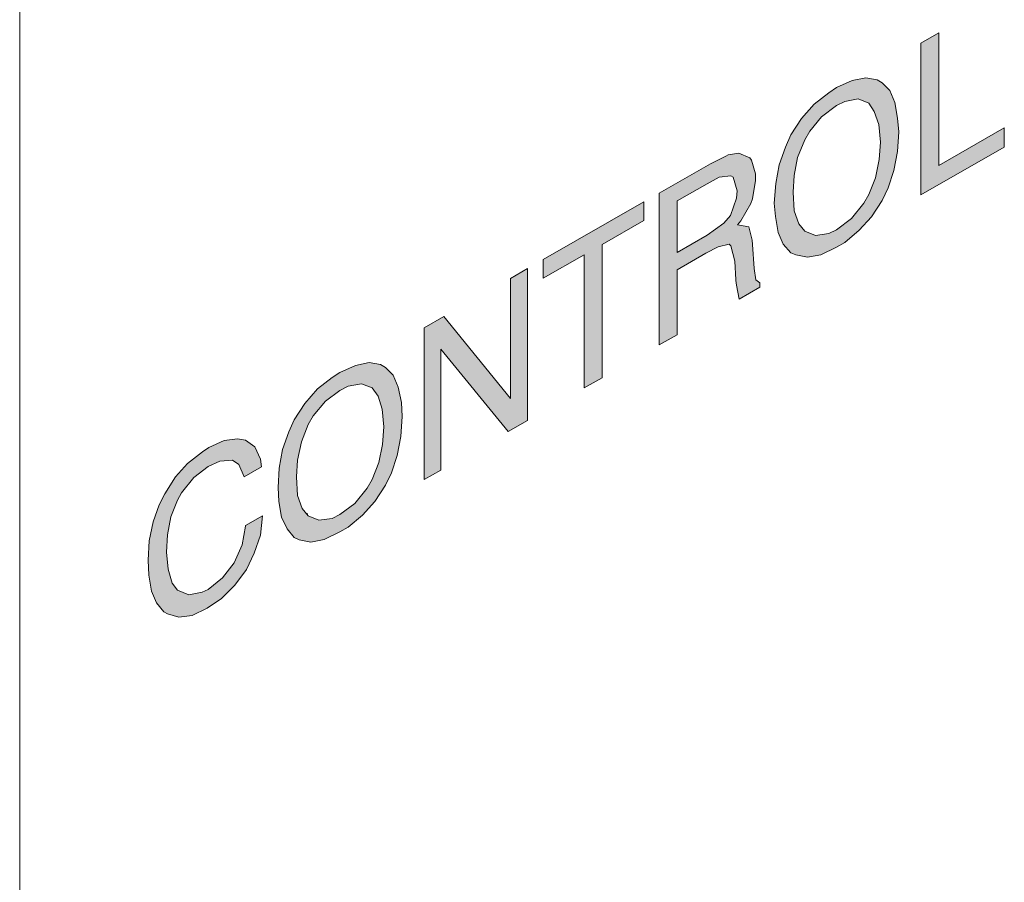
# Model space of a CAD drawing. Header units: millimetres. Extents: x -556 to 0, y 0 to 403.
# Tile 38 of 57: x -40.2 to -36.11, y 189.53 to 193.11. Entities that reach past the tile are written whole.
import ezdxf

# ---------------------------------------------------------------- set-up
doc = ezdxf.new("R2010")
doc.units = ezdxf.units.MM
doc.header["$LTSCALE"] = 2

# ---------------------------------------------------------------- blocks, each defined once
blk = doc.blocks.new('CGI0800-02')
h = blk.add_hatch(color=31)
h.dxf.hatch_style = 1
h.paths.add_polyline_path([(-39.22292911, 191.3390755), (-39.26209531, 191.36732093), (-39.29434982, 191.37284113), (-39.34964328, 191.36514675), (-39.41415231, 191.33615277), (-39.43949514, 191.31894775), (-39.50170028, 191.26992355), (-39.55238595, 191.21416185), (-39.59615994, 191.14368181), (-39.61919888, 191.0984397), (-39.64454171, 191.0278555), (-39.66066897, 190.94921233), (-39.66527676, 190.86916958), (-39.66297286, 190.80643601), (-39.65145339, 190.74098139), (-39.63071835, 190.69148845), (-39.60076773, 190.65528823), (-39.58464047, 190.64585573), (-39.53856259, 190.63225052), (-39.48326913, 190.6399449), (-39.42106399, 190.67028639), (-39.36116275, 190.70998225), (-39.30586929, 190.76571791), (-39.25748752, 190.83083399), (-39.225233, 190.8973757), (-39.19989017, 190.97329782), (-39.19067459, 191.05331453), (-39.26209531, 191.01234929), (-39.26209531, 191.00968033), (-39.27591867, 190.93235862), (-39.30817319, 190.85781004), (-39.35655496, 190.79536292), (-39.4164562, 190.74766018), (-39.44179904, 190.73579308), (-39.4970925, 190.72542974), (-39.54317038, 190.74437287), (-39.56620932, 190.77386163), (-39.58233657, 190.8313354), (-39.58924826, 190.9021019), (-39.58464047, 190.97413777), (-39.5708171, 191.04879052), (-39.54317038, 191.11802722), (-39.52704312, 191.14862911), (-39.47635745, 191.2123977), (-39.4164562, 191.25743148), (-39.36807443, 191.2798442), (-39.31508487, 191.28354817), (-39.28974203, 191.26605671), (-39.26670309, 191.21521627), (-39.19528238, 191.25618151), (-39.19989017, 191.28823506)])
h.paths.add_polyline_path([(-38.6492595, 191.63609136), (-38.68151401, 191.66830116), (-38.70224906, 191.68042866), (-38.74832694, 191.68869595), (-38.80592429, 191.67701115), (-38.87043332, 191.64801717), (-38.90268784, 191.62684778), (-38.96258908, 191.57914503), (-39.01557865, 191.51939291), (-39.05935263, 191.45158183), (-39.08239157, 191.4010018), (-39.10773441, 191.32774864), (-39.12155777, 191.25042693), (-39.12616556, 191.17038418), (-39.12386167, 191.11298853), (-39.1123422, 191.04753391), (-39.08930325, 190.99936243), (-39.05935263, 190.96316221), (-39.03861759, 190.95370367), (-38.99023581, 190.94408888), (-38.93494236, 190.95445222), (-38.87043332, 190.98611516), (-38.83587491, 191.00593705), (-38.77597367, 191.05630875), (-38.725288, 191.11207046), (-38.68151401, 191.17988154), (-38.65617118, 191.23178303), (-38.63313224, 191.30371473), (-38.61700498, 191.3823579), (-38.61239719, 191.46506961), (-38.61470109, 191.52246526), (-38.62852445, 191.58659842)])
h.paths.add_polyline_path([(-38.73680747, 191.58320694), (-38.71146464, 191.54970172), (-38.69533738, 191.4948969), (-38.6884257, 191.42146145), (-38.69303348, 191.34942558), (-38.70916074, 191.27345137), (-38.73680747, 191.20421467), (-38.75754252, 191.1683009), (-38.80822819, 191.10453232), (-38.87043332, 191.05817708), (-38.90268784, 191.0423456), (-38.9579813, 191.03465122), (-39.00175528, 191.05224685), (-39.02709812, 191.08308311), (-39.04552927, 191.13656647), (-39.05013706, 191.21399234), (-39.04552927, 191.28335925), (-39.02940201, 191.35933346), (-39.00175528, 191.43123912), (-38.98102024, 191.46715289), (-38.93033457, 191.52825251), (-38.87043332, 191.57328629), (-38.83587491, 191.59043922), (-38.78058146, 191.60080257)], flags=16)
h.paths.add_polyline_path([(-38.43960514, 191.8791163), (-38.52024143, 191.83286522), (-38.52024143, 191.20299074), (-38.45112461, 191.24263452), (-38.45112461, 191.74435128), (-38.17235344, 191.4025311), (-38.09171715, 191.44878217), (-38.09171715, 192.07865666), (-38.16313786, 192.03769142), (-38.16313786, 191.53980912)])
h.paths.add_polyline_path([(-37.78299535, 192.17833237), (-37.6102033, 192.27744182), (-37.6102033, 192.35484165), (-38.02720811, 192.11565752), (-38.02720811, 192.03825769), (-37.85671996, 192.13604568), (-37.85671996, 191.58357102), (-37.78299535, 191.62585772)])
h.paths.add_polyline_path([(-37.16324786, 192.52846701), (-37.17015954, 192.53784743), (-37.21623742, 192.55679056), (-37.26001141, 192.55036555), (-37.26922698, 192.54507971), (-37.33373602, 192.51341677), (-37.54569427, 192.39184251), (-37.54569427, 191.76196803), (-37.47196966, 191.80425473), (-37.47196966, 192.07381966), (-37.35216717, 192.14253554), (-37.3014815, 192.16893869), (-37.25540362, 192.17935411), (-37.24849194, 192.17264265), (-37.23236468, 192.10983096), (-37.22775689, 192.03240509), (-37.22775689, 192.02973613), (-37.225453, 192.00970591), (-37.21393353, 191.95225817), (-37.12868945, 192.00115217), (-37.12868945, 192.01983488), (-37.14481671, 192.03193635), (-37.15172839, 192.0786822), (-37.15864007, 192.17880725), (-37.16094397, 192.19616851), (-37.17476733, 192.25229479), (-37.22084521, 192.26056208), (-37.20702185, 192.27649771), (-37.16555175, 192.34832525), (-37.15864007, 192.36830339), (-37.1471206, 192.44430364), (-37.1471206, 192.47099323)])
h.paths.add_polyline_path([(-37.29687371, 192.45716029), (-37.24849194, 192.46355926), (-37.23927636, 192.45816926), (-37.2231491, 192.40069548), (-37.225453, 192.37001546), (-37.25079583, 192.29943126), (-37.27844256, 192.26755999), (-37.34755938, 192.21724037), (-37.47196966, 192.14588157), (-37.47196966, 192.35939834), (-37.34755938, 192.43075715)], flags=16)
h.paths.add_polyline_path([(-36.58957825, 192.81747599), (-36.62183277, 192.84968579), (-36.64256781, 192.86181329), (-36.68864569, 192.87008058), (-36.74624304, 192.85839578), (-36.81075208, 192.8294018), (-36.84300659, 192.80823241), (-36.90290784, 192.76052966), (-36.9558974, 192.70077754), (-36.99967139, 192.63296646), (-37.02271033, 192.58238643), (-37.04805316, 192.50913327), (-37.06187652, 192.43181156), (-37.06878821, 192.35044735), (-37.06418042, 192.29437316), (-37.05266095, 192.22891854), (-37.0319259, 192.1794256), (-36.99967139, 192.14454684), (-36.97893634, 192.1350883), (-36.93055456, 192.12547351), (-36.87526111, 192.13583685), (-36.81075208, 192.16749979), (-36.77619367, 192.18732168), (-36.71629242, 192.23769338), (-36.66560675, 192.29345509), (-36.62183277, 192.36126617), (-36.59648993, 192.41316766), (-36.57345099, 192.48509936), (-36.55732373, 192.56374253), (-36.55271595, 192.64645424), (-36.55732373, 192.70252843), (-36.5688432, 192.76798305)])
h.paths.add_polyline_path([(-36.67712622, 192.76459157), (-36.65408728, 192.72976489), (-36.63565613, 192.67628153), (-36.62874445, 192.60284608), (-36.63335224, 192.53081021), (-36.6494795, 192.454836), (-36.67712622, 192.3855993), (-36.69786127, 192.34968553), (-36.74854694, 192.28591695), (-36.81075208, 192.23956171), (-36.84300659, 192.22373023), (-36.89830005, 192.21603585), (-36.94207403, 192.23363148), (-36.96741687, 192.26446774), (-36.98584802, 192.3179511), (-36.99045581, 192.39537697), (-36.98584802, 192.46474388), (-36.97202466, 192.53939663), (-36.94207403, 192.61262375), (-36.92133899, 192.64853752), (-36.87295721, 192.70831568), (-36.81075208, 192.75467092), (-36.77619367, 192.77182385), (-36.72090021, 192.7821872)], flags=16)
h.paths.add_polyline_path([(-36.38683558, 193.05653655), (-36.46056019, 193.01424985), (-36.46056019, 192.38437537), (-36.11497608, 192.58259427), (-36.11497608, 192.66266306), (-36.38683558, 192.50673086)])
at = {"color": 0, "linetype": 'Continuous', "lineweight": 0, "extrusion": (0.707107, -0.40558, 0.579228)}
blk.add_line((-40.19817029, 229.76566463), (-40.19817029, 170.07379998), dxfattribs=at)
at = {"color": 31, "linetype": 'Continuous', "lineweight": 0, "extrusion": (0.707107, -0.40558, 0.579228)}
for p, q in [((-36.46056019, 193.01424985, -26.43819485), (-36.38683558, 193.05653655, -26.43819485)), ((-36.38683558, 193.05653655, -26.43819485), (-36.38683558, 192.50673086, -26.43819485)), ((-36.46056019, 192.38437537, -26.43819485), (-36.46056019, 193.01424985, -26.43819485)), ((-36.81075208, 192.8294018, -26.43819485), (-36.74624304, 192.85839578, -26.43819485)), ((-36.74624304, 192.85839578, -26.43819485), (-36.68864569, 192.87008058, -26.43819485)), ((-36.68864569, 192.87008058, -26.43819485), (-36.64256781, 192.86181329, -26.43819485)), ((-36.64256781, 192.86181329, -26.43819485), (-36.62183277, 192.84968579, -26.43819485)), ((-36.62183277, 192.84968579, -26.43819485), (-36.58957825, 192.81747599, -26.43819485)), ((-36.84300659, 192.80823241, -26.43819485), (-36.81075208, 192.8294018, -26.43819485)), ((-36.58957825, 192.81747599, -26.43819485), (-36.5688432, 192.76798305, -26.43819485)), ((-36.90290784, 192.76052966, -26.43819485), (-36.84300659, 192.80823241, -26.43819485)), ((-36.77619367, 192.77182385, -26.43819485), (-36.81075208, 192.75467092, -26.43819485)), ((-36.72090021, 192.7821872, -26.43819485), (-36.77619367, 192.77182385, -26.43819485)), ((-36.67712622, 192.76459157, -26.43819485), (-36.72090021, 192.7821872, -26.43819485)), ((-36.5688432, 192.76798305, -26.43819485), (-36.55732373, 192.70252843, -26.43819485)), ((-36.9558974, 192.70077754, -26.43819485), (-36.90290784, 192.76052966, -26.43819485)), ((-36.81075208, 192.75467092, -26.43819485), (-36.87295721, 192.70831568, -26.43819485)), ((-36.65408728, 192.72976489, -26.43819485), (-36.67712622, 192.76459157, -26.43819485)), ((-36.63565613, 192.67628153, -26.43819485), (-36.65408728, 192.72976489, -26.43819485)), ((-36.99967139, 192.63296646, -26.43819485), (-36.9558974, 192.70077754, -26.43819485)), ((-36.87295721, 192.70831568, -26.43819485), (-36.92133899, 192.64853752, -26.43819485)), ((-36.55732373, 192.70252843, -26.43819485), (-36.55271595, 192.64645424, -26.43819485)), ((-36.92133899, 192.64853752, -26.43819485), (-36.94207403, 192.61262375, -26.43819485)), ((-36.62874445, 192.60284608, -26.43819485), (-36.63565613, 192.67628153, -26.43819485)), ((-36.55271595, 192.64645424, -26.43819485), (-36.55732373, 192.56374253, -26.43819485)), ((-36.38683558, 192.50673086, -26.43819485), (-36.11497608, 192.66266306, -26.43819485)), ((-36.11497608, 192.66266306, -26.43819485), (-36.11497608, 192.58259427, -26.43819485)), ((-37.02271033, 192.58238643, -26.43819485), (-36.99967139, 192.63296646, -26.43819485)), ((-36.94207403, 192.61262375, -26.43819485), (-36.97202466, 192.53939663, -26.43819485)), ((-37.04805316, 192.50913327, -26.43819485), (-37.02271033, 192.58238643, -26.43819485)), ((-36.63335224, 192.53081021, -26.43819485), (-36.62874445, 192.60284608, -26.43819485)), ((-36.55732373, 192.56374253, -26.43819485), (-36.57345099, 192.48509936, -26.43819485)), ((-36.11497608, 192.58259427, -26.43819485), (-36.46056019, 192.38437537, -26.43819485)), ((-37.33373602, 192.51341677, -26.43819485), (-37.26922698, 192.54507971, -26.43819485)), ((-37.26922698, 192.54507971, -26.43819485), (-37.26001141, 192.55036555, -26.43819485)), ((-37.26001141, 192.55036555, -26.43819485), (-37.21623742, 192.55679056, -26.43819485)), ((-37.21623742, 192.55679056, -26.43819485), (-37.17015954, 192.53784743, -26.43819485)), ((-37.17015954, 192.53784743, -26.43819485), (-37.16324786, 192.52846701, -26.43819485)), ((-37.16324786, 192.52846701, -26.43819485), (-37.1471206, 192.47099323, -26.43819485)), ((-36.97202466, 192.53939663, -26.43819485), (-36.98584802, 192.46474388, -26.43819485)), ((-36.6494795, 192.454836, -26.43819485), (-36.63335224, 192.53081021, -26.43819485)), ((-37.54569427, 192.39184251, -26.43819485), (-37.33373602, 192.51341677, -26.43819485)), ((-37.06187652, 192.43181156, -26.43819485), (-37.04805316, 192.50913327, -26.43819485)), ((-36.57345099, 192.48509936, -26.43819485), (-36.59648993, 192.41316766, -26.43819485)), ((-37.29687371, 192.45716029, -26.43819485), (-37.34755938, 192.43075715, -26.43819485)), ((-37.24849194, 192.46355926, -26.43819485), (-37.29687371, 192.45716029, -26.43819485)), ((-37.24863951, 192.46353974, -26.43819485), (-37.23927636, 192.45816926, -26.43819485)), ((-37.23927636, 192.45816926, -26.43819485), (-37.24849194, 192.46355926, -26.43819485)), ((-37.2231491, 192.40069548, -26.43819485), (-37.23927636, 192.45816926, -26.43819485)), ((-37.1471206, 192.44430364, -26.43819485), (-37.15864007, 192.36830339, -26.43819485)), ((-37.1471206, 192.47099323, -26.43819485), (-37.1471206, 192.44430364, -26.43819485)), ((-36.98584802, 192.46474388, -26.43819485), (-36.99045581, 192.39537697, -26.43819485)), ((-36.67712622, 192.3855993, -26.43819485), (-36.6494795, 192.454836, -26.43819485)), ((-37.34755938, 192.43075715, -26.43819485), (-37.47196966, 192.35939834, -26.43819485)), ((-37.225453, 192.37001546, -26.43819485), (-37.2231491, 192.40069548, -26.43819485)), ((-37.06878821, 192.35044735, -26.43819485), (-37.06187652, 192.43181156, -26.43819485)), ((-36.59648993, 192.41316766, -26.43819485), (-36.62183277, 192.36126617, -26.43819485)), ((-37.54569427, 191.76196803, -26.43819485), (-37.54569427, 192.39184251, -26.43819485)), ((-37.47196966, 192.35939834, -26.43819485), (-37.47196966, 192.14588157, -26.43819485)), ((-37.25079583, 192.29943126, -26.43819485), (-37.225453, 192.37001546, -26.43819485)), ((-37.15864007, 192.36830339, -26.43819485), (-37.16555175, 192.34832525, -26.43819485)), ((-36.99045581, 192.39537697, -26.43819485), (-36.98584802, 192.3179511, -26.43819485)), ((-36.69786127, 192.34968553, -26.43819485), (-36.67712622, 192.3855993, -26.43819485)), ((-36.62183277, 192.36126617, -26.43819485), (-36.66560675, 192.29345509, -26.43819485)), ((-38.02720811, 192.11565752, -26.43819485), (-37.6102033, 192.35484165, -26.43819485)), ((-37.6102033, 192.35484165, -26.43819485), (-37.6102033, 192.27744182, -26.43819485)), ((-37.16555175, 192.34832525, -26.43819485), (-37.20702185, 192.27649771, -26.43819485)), ((-37.06418042, 192.29437316, -26.43819485), (-37.06878821, 192.35044735, -26.43819485)), ((-36.74854694, 192.28591695, -26.43819485), (-36.69786127, 192.34968553, -26.43819485)), ((-37.27844256, 192.26755999, -26.43819485), (-37.25079583, 192.29943126, -26.43819485)), ((-37.05266095, 192.22891854, -26.43819485), (-37.06418042, 192.29437316, -26.43819485)), ((-36.98584802, 192.3179511, -26.43819485), (-36.96741687, 192.26446774, -26.43819485)), ((-36.81075208, 192.23956171, -26.43819485), (-36.74854694, 192.28591695, -26.43819485)), ((-36.66560675, 192.29345509, -26.43819485), (-36.71629242, 192.23769338, -26.43819485)), ((-37.6102033, 192.27744182, -26.43819485), (-37.78299535, 192.17833237, -26.43819485)), ((-37.34755938, 192.21724037, -26.43819485), (-37.27844256, 192.26755999, -26.43819485)), ((-37.20702185, 192.27649771, -26.43819485), (-37.22084521, 192.26056208, -26.43819485)), ((-37.22084521, 192.26056208, -26.43819485), (-37.17476733, 192.25229479, -26.43819485)), ((-37.17476733, 192.25229479, -26.43819485), (-37.16094397, 192.19616851, -26.43819485)), ((-36.96741687, 192.26446774, -26.43819485), (-36.94207403, 192.23363148, -26.43819485)), ((-36.84300659, 192.22373023, -26.43819485), (-36.81075208, 192.23956171, -26.43819485)), ((-36.71629242, 192.23769338, -26.43819485), (-36.77619367, 192.18732168, -26.43819485)), ((-37.47196966, 192.14588157, -26.43819485), (-37.34755938, 192.21724037, -26.43819485)), ((-37.16094397, 192.19616851, -26.43819485), (-37.15864007, 192.17880725, -26.43819485)), ((-37.0319259, 192.1794256, -26.43819485), (-37.05266095, 192.22891854, -26.43819485)), ((-36.94207403, 192.23363148, -26.43819485), (-36.89830005, 192.21603585, -26.43819485)), ((-36.89830005, 192.21603585, -26.43819485), (-36.84300659, 192.22373023, -26.43819485)), ((-37.78299535, 192.17833237, -26.43819485), (-37.78299535, 191.62585772, -26.43819485)), ((-37.3014815, 192.16893869, -26.43819485), (-37.35216717, 192.14253554, -26.43819485)), ((-37.25540362, 192.17935411, -26.43819485), (-37.3014815, 192.16893869, -26.43819485)), ((-37.24849194, 192.17264265, -26.43819485), (-37.25540362, 192.17935411, -26.43819485)), ((-37.23236468, 192.10983096, -26.43819485), (-37.24849194, 192.17264265, -26.43819485)), ((-37.15864007, 192.17880725, -26.43819485), (-37.15172839, 192.0786822, -26.43819485)), ((-36.99967139, 192.14454684, -26.43819485), (-37.0319259, 192.1794256, -26.43819485)), ((-36.81075208, 192.16749979, -26.43819485), (-36.87526111, 192.13583685, -26.43819485)), ((-36.77619367, 192.18732168, -26.43819485), (-36.81075208, 192.16749979, -26.43819485)), ((-37.85671996, 192.13604568, -26.43819485), (-38.02720811, 192.03825769, -26.43819485)), ((-38.02720811, 192.03825769, -26.43819485), (-38.02720811, 192.11565752, -26.43819485)), ((-37.85671996, 191.58357102, -26.43819485), (-37.85671996, 192.13604568, -26.43819485)), ((-37.35216717, 192.14253554, -26.43819485), (-37.47196966, 192.07381966, -26.43819485)), ((-36.97893634, 192.1350883, -26.43819485), (-36.99967139, 192.14454684, -26.43819485)), ((-36.93055456, 192.12547351, -26.43819485), (-36.97893634, 192.1350883, -26.43819485)), ((-36.87526111, 192.13583685, -26.43819485), (-36.93055456, 192.12547351, -26.43819485)), ((-38.16313786, 192.03769142, -26.43819485), (-38.09171715, 192.07865666, -26.43819485)), ((-38.09171715, 192.07865666, -26.43819485), (-38.09171715, 191.44878217, -26.43819485)), ((-37.47196966, 192.07381966, -26.43819485), (-37.47196966, 191.80425473, -26.43819485)), ((-37.22775689, 192.03240509, -26.43819485), (-37.23236468, 192.10983096, -26.43819485)), ((-37.15172839, 192.0786822, -26.43819485), (-37.14481671, 192.03193635, -26.43819485)), ((-38.16313786, 191.53980912, -26.43819485), (-38.16313786, 192.03769142, -26.43819485)), ((-37.22775689, 192.02973613, -26.43819485), (-37.22775689, 192.03240509, -26.43819485)), ((-37.225453, 192.00970591, -26.43819485), (-37.22775689, 192.02973613, -26.43819485)), ((-37.21393353, 191.95225817, -26.43819485), (-37.225453, 192.00970591, -26.43819485)), ((-37.12868945, 192.00115217, -26.43819485), (-37.21393353, 191.95225817, -26.43819485)), ((-37.14481671, 192.03193635, -26.43819485), (-37.12868945, 192.01983488, -26.43819485)), ((-37.12868945, 192.01983488, -26.43819485), (-37.12868945, 192.00115217, -26.43819485)), ((-38.52024143, 191.83286522, -26.43819485), (-38.43960514, 191.8791163, -26.43819485)), ((-38.43960514, 191.8791163, -26.43819485), (-38.16313786, 191.53980912, -26.43819485)), ((-38.52024143, 191.20299074, -26.43819485), (-38.52024143, 191.83286522, -26.43819485)), ((-37.47196966, 191.80425473, -26.43819485), (-37.54569427, 191.76196803, -26.43819485)), ((-38.45112461, 191.74435128, -26.43819485), (-38.45112461, 191.24263452, -26.43819485)), ((-38.17235344, 191.4025311, -26.43819485), (-38.45112461, 191.74435128, -26.43819485)), ((-38.87043332, 191.64801717, -26.43819485), (-38.80592429, 191.67701115, -26.43819485)), ((-38.80592429, 191.67701115, -26.43819485), (-38.74832694, 191.68869595, -26.43819485)), ((-38.74832694, 191.68869595, -26.43819485), (-38.70224906, 191.68042866, -26.43819485)), ((-38.70224906, 191.68042866, -26.43819485), (-38.68151401, 191.66830116, -26.43819485)), ((-38.68151401, 191.66830116, -26.43819485), (-38.6492595, 191.63609136, -26.43819485)), ((-38.96258908, 191.57914503, -26.43819485), (-38.90268784, 191.62684778, -26.43819485)), ((-38.90268784, 191.62684778, -26.43819485), (-38.87043332, 191.64801717, -26.43819485)), ((-38.6492595, 191.63609136, -26.43819485), (-38.62852445, 191.58659842, -26.43819485)), ((-37.78299535, 191.62585772, -26.43819485), (-37.85671996, 191.58357102, -26.43819485)), ((-38.83587491, 191.59043922, -26.43819485), (-38.87043332, 191.57328629, -26.43819485)), ((-38.78058146, 191.60080257, -26.43819485), (-38.83587491, 191.59043922, -26.43819485)), ((-38.73680747, 191.58320694, -26.43819485), (-38.78058146, 191.60080257, -26.43819485)), ((-38.62852445, 191.58659842, -26.43819485), (-38.61470109, 191.52246526, -26.43819485)), ((-39.01557865, 191.51939291, -26.43819485), (-38.96258908, 191.57914503, -26.43819485)), ((-38.87043332, 191.57328629, -26.43819485), (-38.93033457, 191.52825251, -26.43819485)), ((-38.71146464, 191.54970172, -26.43819485), (-38.73680747, 191.58320694, -26.43819485)), ((-38.69533738, 191.4948969, -26.43819485), (-38.71146464, 191.54970172, -26.43819485)), ((-39.05935263, 191.45158183, -26.43819485), (-39.01557865, 191.51939291, -26.43819485)), ((-38.93033457, 191.52825251, -26.43819485), (-38.98102024, 191.46715289, -26.43819485)), ((-38.61470109, 191.52246526, -26.43819485), (-38.61239719, 191.46506961, -26.43819485)), ((-38.98102024, 191.46715289, -26.43819485), (-39.00175528, 191.43123912, -26.43819485)), ((-38.6884257, 191.42146145, -26.43819485), (-38.69533738, 191.4948969, -26.43819485)), ((-38.61239719, 191.46506961, -26.43819485), (-38.61700498, 191.3823579, -26.43819485)), ((-39.08239157, 191.4010018, -26.43819485), (-39.05935263, 191.45158183, -26.43819485)), ((-39.00175528, 191.43123912, -26.43819485), (-39.02940201, 191.35933346, -26.43819485)), ((-38.69303348, 191.34942558, -26.43819485), (-38.6884257, 191.42146145, -26.43819485)), ((-38.09171715, 191.44878217, -26.43819485), (-38.17235344, 191.4025311, -26.43819485)), ((-39.10773441, 191.32774864, -26.43819485), (-39.08239157, 191.4010018, -26.43819485)), ((-38.61700498, 191.3823579, -26.43819485), (-38.63313224, 191.30371473, -26.43819485)), ((-39.41415231, 191.33615277, -26.43819485), (-39.34964328, 191.36514675, -26.43819485)), ((-39.34964328, 191.36514675, -26.43819485), (-39.29434982, 191.37284113, -26.43819485)), ((-39.29434982, 191.37284113, -26.43819485), (-39.26209531, 191.36732093, -26.43819485)), ((-39.26209531, 191.36732093, -26.43819485), (-39.22292911, 191.3390755, -26.43819485)), ((-39.22292911, 191.3390755, -26.43819485), (-39.19989017, 191.28823506, -26.43819485)), ((-39.02940201, 191.35933346, -26.43819485), (-39.04552927, 191.28335925, -26.43819485)), ((-38.70916074, 191.27345137, -26.43819485), (-38.69303348, 191.34942558, -26.43819485)), ((-39.50170028, 191.26992355, -26.43819485), (-39.43949514, 191.31894775, -26.43819485)), ((-39.43949514, 191.31894775, -26.43819485), (-39.41415231, 191.33615277, -26.43819485)), ((-39.12155777, 191.25042693, -26.43819485), (-39.10773441, 191.32774864, -26.43819485)), ((-38.63313224, 191.30371473, -26.43819485), (-38.65617118, 191.23178303, -26.43819485)), ((-39.55238595, 191.21416185, -26.43819485), (-39.50170028, 191.26992355, -26.43819485)), ((-39.4164562, 191.25743148, -26.43819485), (-39.47635745, 191.2123977, -26.43819485)), ((-39.36807443, 191.2798442, -26.43819485), (-39.4164562, 191.25743148, -26.43819485)), ((-39.31508487, 191.28354817, -26.43819485), (-39.36807443, 191.2798442, -26.43819485)), ((-39.28974203, 191.26605671, -26.43819485), (-39.31508487, 191.28354817, -26.43819485)), ((-39.26670309, 191.21521627, -26.43819485), (-39.28974203, 191.26605671, -26.43819485)), ((-39.19989017, 191.28823506, -26.43819485), (-39.19528238, 191.25618151, -26.43819485)), ((-39.04552927, 191.28335925, -26.43819485), (-39.05013706, 191.21399234, -26.43819485)), ((-38.73680747, 191.20421467, -26.43819485), (-38.70916074, 191.27345137, -26.43819485)), ((-39.19528238, 191.25618151, -26.43819485), (-39.26670309, 191.21521627, -26.43819485)), ((-39.12616556, 191.17038418, -26.43819485), (-39.12155777, 191.25042693, -26.43819485)), ((-38.65617118, 191.23178303, -26.43819485), (-38.68151401, 191.17988154, -26.43819485)), ((-38.45112461, 191.24263452, -26.43819485), (-38.52024143, 191.20299074, -26.43819485)), ((-39.59615994, 191.14368181, -26.43819485), (-39.55238595, 191.21416185, -26.43819485)), ((-39.47635745, 191.2123977, -26.43819485), (-39.52704312, 191.14862911, -26.43819485)), ((-39.05013706, 191.21399234, -26.43819485), (-39.04552927, 191.13656647, -26.43819485)), ((-38.75754252, 191.1683009, -26.43819485), (-38.73680747, 191.20421467, -26.43819485)), ((-38.68151401, 191.17988154, -26.43819485), (-38.725288, 191.11207046, -26.43819485)), ((-39.61919888, 191.0984397, -26.43819485), (-39.59615994, 191.14368181, -26.43819485)), ((-39.52704312, 191.14862911, -26.43819485), (-39.54317038, 191.11802722, -26.43819485)), ((-39.12386167, 191.11298853, -26.43819485), (-39.12616556, 191.17038418, -26.43819485)), ((-39.04552927, 191.13656647, -26.43819485), (-39.02709812, 191.08308311, -26.43819485)), ((-38.80822819, 191.10453232, -26.43819485), (-38.75754252, 191.1683009, -26.43819485)), ((-39.64454171, 191.0278555, -26.43819485), (-39.61919888, 191.0984397, -26.43819485)), ((-39.54317038, 191.11802722, -26.43819485), (-39.5708171, 191.04879052, -26.43819485)), ((-39.1123422, 191.04753391, -26.43819485), (-39.12386167, 191.11298853, -26.43819485)), ((-38.87043332, 191.05817708, -26.43819485), (-38.80822819, 191.10453232, -26.43819485)), ((-38.725288, 191.11207046, -26.43819485), (-38.77597367, 191.05630875, -26.43819485)), ((-39.26209531, 191.01234929, -26.43819485), (-39.19067459, 191.05331453, -26.43819485)), ((-39.19067459, 191.05331453, -26.43819485), (-39.19989017, 190.97329782, -26.43819485)), ((-39.02709812, 191.08308311, -26.43819485), (-39.00175528, 191.05224685, -26.43819485)), ((-39.00323613, 191.06060832, -26.43819485), (-39.01128675, 191.06384439, -26.43819485)), ((-38.90268784, 191.0423456, -26.43819485), (-38.87043332, 191.05817708, -26.43819485)), ((-38.77597367, 191.05630875, -26.43819485), (-38.83587491, 191.00593705, -26.43819485)), ((-39.66066897, 190.94921233, -26.43819485), (-39.64454171, 191.0278555, -26.43819485)), ((-39.5708171, 191.04879052, -26.43819485), (-39.58464047, 190.97413777, -26.43819485)), ((-39.26209531, 191.00968033, -26.43819485), (-39.26209531, 191.01234929, -26.43819485)), ((-39.08930325, 190.99936243, -26.43819485), (-39.1123422, 191.04753391, -26.43819485)), ((-39.00175528, 191.05224685, -26.43819485), (-38.9579813, 191.03465122, -26.43819485)), ((-38.9579813, 191.03465122, -26.43819485), (-38.90268784, 191.0423456, -26.43819485)), ((-39.58464047, 190.97413777, -26.43819485), (-39.58924826, 190.9021019, -26.43819485)), ((-39.27591867, 190.93235862, -26.43819485), (-39.26209531, 191.00968033, -26.43819485)), ((-39.19989017, 190.97329782, -26.43819485), (-39.225233, 190.8973757, -26.43819485)), ((-39.05935263, 190.96316221, -26.43819485), (-39.08930325, 190.99936243, -26.43819485)), ((-38.87043332, 190.98611516, -26.43819485), (-38.93494236, 190.95445222, -26.43819485)), ((-38.83587491, 191.00593705, -26.43819485), (-38.87043332, 190.98611516, -26.43819485)), ((-39.66527676, 190.86916958, -26.43819485), (-39.66066897, 190.94921233, -26.43819485)), ((-39.30817319, 190.85781004, -26.43819485), (-39.27591867, 190.93235862, -26.43819485)), ((-39.03861759, 190.95370367, -26.43819485), (-39.05935263, 190.96316221, -26.43819485)), ((-38.99023581, 190.94408888, -26.43819485), (-39.03861759, 190.95370367, -26.43819485)), ((-38.93494236, 190.95445222, -26.43819485), (-38.99023581, 190.94408888, -26.43819485)), ((-39.58924826, 190.9021019, -26.43819485), (-39.58233657, 190.8313354, -26.43819485)), ((-39.225233, 190.8973757, -26.43819485), (-39.25748752, 190.83083399, -26.43819485)), ((-39.66297286, 190.80643601, -26.43819485), (-39.66527676, 190.86916958, -26.43819485)), ((-39.35655496, 190.79536292, -26.43819485), (-39.30817319, 190.85781004, -26.43819485)), ((-39.58233657, 190.8313354, -26.43819485), (-39.56620932, 190.77386163, -26.43819485)), ((-39.25748752, 190.83083399, -26.43819485), (-39.30586929, 190.76571791, -26.43819485)), ((-39.65145339, 190.74098139, -26.43819485), (-39.66297286, 190.80643601, -26.43819485)), ((-39.56620932, 190.77386163, -26.43819485), (-39.54317038, 190.74437287, -26.43819485)), ((-39.4164562, 190.74766018, -26.43819485), (-39.35655496, 190.79536292, -26.43819485)), ((-39.63071835, 190.69148845, -26.43819485), (-39.65145339, 190.74098139, -26.43819485)), ((-39.54317038, 190.74437287, -26.43819485), (-39.4970925, 190.72542974, -26.43819485)), ((-39.4970925, 190.72542974, -26.43819485), (-39.44179904, 190.73579308, -26.43819485)), ((-39.44179904, 190.73579308, -26.43819485), (-39.4164562, 190.74766018, -26.43819485)), ((-39.30586929, 190.76571791, -26.43819485), (-39.36116275, 190.70998225, -26.43819485)), ((-39.60076773, 190.65528823, -26.43819485), (-39.63071835, 190.69148845, -26.43819485)), ((-39.36116275, 190.70998225, -26.43819485), (-39.42106399, 190.67028639, -26.43819485)), ((-39.58464047, 190.64585573, -26.43819485), (-39.60076773, 190.65528823, -26.43819485)), ((-39.53856259, 190.63225052, -26.43819485), (-39.58464047, 190.64585573, -26.43819485)), ((-39.42106399, 190.67028639, -26.43819485), (-39.48326913, 190.6399449, -26.43819485)), ((-39.48326913, 190.6399449, -26.43819485), (-39.53856259, 190.63225052, -26.43819485))]:
    blk.add_line(p, q, dxfattribs=at)

msp = doc.modelspace()

# ---------------------------------------------------------------- block references
msp.add_blockref('CGI0800-02', (0, 0))

doc.saveas('drawing.dxf')
